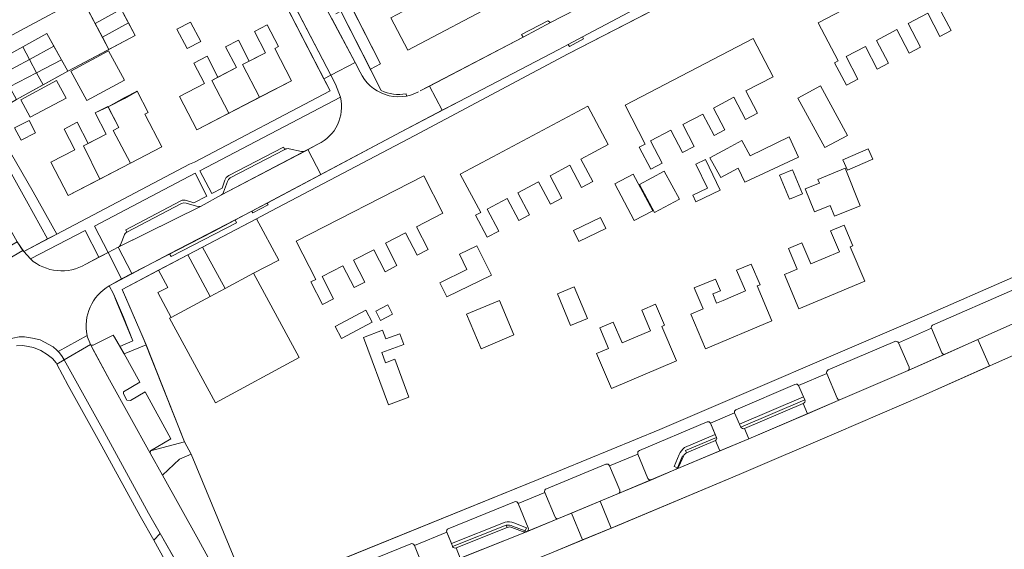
# Model space of a CAD drawing. Header units: metres. Extents: x 209813 to 223847, y 571801 to 587119.
# Tile 35 of 256: x 213603 to 213779, y 573504 to 573599. Entities that reach past the tile are written whole.
import ezdxf

# ---------------------------------------------------------------- set-up
doc = ezdxf.new("R2010")
doc.units = ezdxf.units.M
for name, color, linetype, lineweight in [('B-RO-GR-BEPLANTING_CULTUUR_HEESTERS-GV', 8, 'Continuous', 0), ('B-RO-GR-BEPLANTING_CULTUUR_ROOS-GV', 8, 'Continuous', 0), ('B-RO-GR-GROENVOORZIENING-GV', 8, 'Continuous', 0), ('B-RO-GR-HAAG-GV', 8, 'Continuous', 0), ('B-RO-OG-BEBOUWING-GV', 8, 'Continuous', 0), ('B-RO-OG-TERREIN_CULTUURSCHEIDING-GV', 8, 'Continuous', 0), ('B-RO-OG-TERREIN_ERF-GV', 8, 'Continuous', 0), ('B-RO-VH-VERHARDING_BETONSTRAATSTEEN-GV', 8, 'Continuous', 0), ('B-RO-VH-VERHARDING_OPEN-GV', 8, 'Continuous', 0), ('B-RO-VH-VERHARDING_STRAATBAKSTEEN-GV', 8, 'Continuous', 0), ('B-RO-VH-VERHARDING_TEGEL-GV', 8, 'Continuous', 0)]:
    doc.layers.add(name, color=color, linetype=linetype, lineweight=lineweight)

msp = doc.modelspace()

# ---------------------------------------------------------------- linework, layer by layer
at = {"layer": 'B-RO-GR-BEPLANTING_CULTUUR_HEESTERS-GV', "flags": 128}
msp.add_lwpolyline([(213660.058, 573600.577), (213665.332, 573590.221), (213667.149, 573591.147), (213661.851, 573601.551)], close=True, dxfattribs=at)
for points in [[(213659.964, 573585.191), (213634.879, 573572.038), (213636.975, 573567.988), (213638.846, 573568.966), (213639.326, 573570.372)], [(213640.028, 573571.207), (213649.82, 573576.273), (213650.025, 573575.862)], [(213650.841, 573575.994), (213653.026, 573575.513), (213653.354, 573575.492), (213653.672, 573575.576), (213655.955, 573576.819)], [(213632.494, 573566.756), (213633.808, 573566.346), (213636.101, 573567.516), (213634.01, 573571.63), (213616.014, 573562.168), (213618.483, 573557.434), (213620.276, 573558.426), (213620.521, 573558.54)], [(213621.816, 573561.092), (213621.622, 573561.52), (213631.493, 573566.669)], [(213614.464, 573555.356), (213616.82, 573556.635), (213614.385, 573561.398), (213604.581, 573556.287)], [(213620.521, 573558.54), (213620.695, 573558.807), (213620.831, 573559.094), (213621.338, 573560.468)], [(213741.184, 573533.88), (213730.593, 573529.33)], [(213730.404, 573528.766), (213731.29, 573526.759), (213742.681, 573531.656), (213741.812, 573533.646)], [(213725.521, 573527.164), (213713.391, 573522.063)], [(213721.418, 573522.586), (213726.946, 573524.944), (213726.079, 573526.938)], [(213721.824, 573521.634), (213721.653, 573522.034)], [(213713.131, 573521.424), (213714.868, 573517.08)], [(213715.538, 573516.822), (213719.98, 573518.706), (213720.292, 573518.96), (213720.501, 573519.304), (213721.241, 573521.033)], [(213721.074, 573521.129), (213720.17, 573518.943), (213719.615, 573519.173), (213720.516, 573521.35)], [(213691.09, 573512.896), (213679.243, 573508.076)], [(213693.516, 573508.204), (213691.725, 573512.61)], [(213678.985, 573507.454), (213679.795, 573505.445), (213689.391, 573509.27)], [(213689.613, 573508.713), (213689.78, 573508.295)], [(213690.617, 573508.309), (213692.499, 573507.593)], [(213690.948, 573509.11), (213693.189, 573508.257), (213692.975, 573507.697), (213690.735, 573508.549)], [(213693.242, 573507.548), (213693.304, 573507.573)]]:
    msp.add_lwpolyline(points, dxfattribs=at)
at = {"layer": 'B-RO-GR-BEPLANTING_CULTUUR_HEESTERS-GV'}
for points in [[(213655.955, 573576.819, 0.3581122), (213659.964, 573585.191)], [(213650.025, 573575.862, -0.1766071), (213650.841, 573575.994)], [(213639.326, 573570.372, -0.2193613), (213640.028, 573571.207)], [(213631.493, 573566.669, -0.2167953), (213632.494, 573566.756)], [(213621.338, 573560.468, -0.2345735), (213621.816, 573561.092)], [(213720.516, 573521.35, -0.1252177), (213721.418, 573522.586)], [(213721.241, 573521.033, -0.1773753), (213721.824, 573521.634)], [(213714.868, 573517.08, 0.3932007), (213715.538, 573516.822)], [(213691.725, 573512.61, 0.4557428), (213691.09, 573512.896)], [(213690.735, 573508.549, 0.1494073), (213689.613, 573508.713)], [(213692.499, 573507.593, 0.2060638), (213693.242, 573507.548)]]:
    msp.add_lwpolyline(points, format="xyb", dxfattribs=at)
at = {"layer": 'B-RO-GR-BEPLANTING_CULTUUR_ROOS-GV', "flags": 128}
for points in [[(213775.185, 573542.488), (213782.762, 573545.885)], [(213765.557, 573543.908), (213767.436, 573539.515)], [(213759.017, 573541.558), (213747.122, 573536.452)], [(213761.575, 573536.956), (213759.681, 573541.298)], [(213768.003, 573539.268), (213775.185, 573542.488)], [(213746.875, 573535.811), (213748.748, 573531.406)], [(213749.333, 573531.146), (213761.381, 573536.354)], [(213707.412, 573519.585), (213696.775, 573515.219)], [(213709.865, 573514.939), (213708.038, 573519.326)], [(213696.496, 573514.56), (213698.331, 573510.15)], [(213698.933, 573509.877), (213709.668, 573514.342)], [(213672.549, 573505.356), (213642.887, 573493.31)], [(213674.946, 573500.757), (213673.197, 573505.101)]]:
    msp.add_lwpolyline(points, dxfattribs=at)
at = {"layer": 'B-RO-GR-BEPLANTING_CULTUUR_ROOS-GV'}
for points in [[(213759.681, 573541.298, 0.3906441), (213759.017, 573541.558)], [(213767.436, 573539.515, 0.3944988), (213768.003, 573539.268)], [(213761.381, 573536.354, 0.3499688), (213761.575, 573536.956)], [(213696.775, 573515.219, 0.4653272), (213696.496, 573514.56)], [(213709.668, 573514.342, 0.3501005), (213709.865, 573514.939)], [(213673.197, 573505.101, 0.4461313), (213672.549, 573505.356)]]:
    msp.add_lwpolyline(points, format="xyb", dxfattribs=at)
at = {"layer": 'B-RO-GR-GROENVOORZIENING-GV', "flags": 128}
for points in [[(213658.463, 573599.256), (213662.585, 573591.409)], [(213667.281, 573586.394), (213660.058, 573600.577), (213659.184, 573600.103)], [(213662.585, 573591.409), (213663.484, 573589.696)], [(213671.763, 573585.417), (213671.691, 573585.81)], [(213720.516, 573521.35), (213719.615, 573519.173), (213720.17, 573518.943)], [(213720.17, 573518.943), (213721.074, 573521.129)], [(213689.391, 573509.27), (213679.795, 573505.445), (213679.993, 573504.955)], [(213680.016, 573504.887), (213689.613, 573508.713)]]:
    msp.add_lwpolyline(points, dxfattribs=at)
at = {"layer": 'B-RO-GR-GROENVOORZIENING-GV'}
msp.add_lwpolyline([(213671.691, 573585.81, -0.1579955), (213667.281, 573586.394)], format="xyb", dxfattribs=at)
at = {"layer": 'B-RO-GR-GROENVOORZIENING-GV', "flags": 128}
msp.add_lwpolyline([(213742.681, 573531.656), (213731.29, 573526.759), (213731.518, 573526.241), (213742.922, 573531.104)], close=True, dxfattribs=at)
at = {"layer": 'B-RO-GR-HAAG-GV', "flags": 128}
for points in [[(213721.653, 573522.034), (213727.184, 573524.393), (213726.946, 573524.944), (213721.418, 573522.586)], [(213690.735, 573508.549), (213692.975, 573507.697)], [(213692.975, 573507.697), (213693.189, 573508.257), (213690.948, 573509.11)]]:
    msp.add_lwpolyline(points, dxfattribs=at)
at = {"layer": 'B-RO-GR-HAAG-GV'}
for points in [[(213690.948, 573509.11, 0.1320344), (213689.391, 573509.27)], [(213679.993, 573504.955, 0.0485236), (213680.016, 573504.887)]]:
    msp.add_lwpolyline(points, format="xyb", dxfattribs=at)
at = {"layer": 'B-RO-OG-BEBOUWING-GV', "flags": 128}
for points in [[(213616.149, 573598.396), (213620.784, 573600.968), (213619.632, 573603.138), (213614.954, 573600.648)], [(213633.197, 573598.646), (213630.767, 573597.364), (213632.602, 573593.886), (213635.032, 573595.168)], [(213643.688, 573591.656), (213641.743, 573595.408), (213639.46, 573594.224), (213641.384, 573590.513), (213637.006, 573588.192), (213640.029, 573582.354), (213645.511, 573585.195), (213642.484, 573591.032)], [(213614.674, 573584.594), (213621.384, 573588.226), (213618.527, 573593.505), (213611.817, 573589.873)], [(213604.561, 573581.623), (213610.95, 573585.028), (213609.277, 573588.167), (213602.888, 573584.762)], [(213601.775, 573579.705), (213602.931, 573577.504), (213605.521, 573578.865), (213604.365, 573581.066)]]:
    msp.add_lwpolyline(points, close=True, dxfattribs=at)
for points in [[(213616.149, 573598.396), (213617.448, 573595.948), (213622.086, 573598.514), (213620.784, 573600.968)], [(213617.448, 573595.948), (213618.612, 573593.757), (213623.294, 573596.243), (213622.086, 573598.514)], [(213645.511, 573585.195), (213651.225, 573588.158), (213648.232, 573593.93), (213648.901, 573594.277), (213646.901, 573598.134), (213644.619, 573596.951), (213646.586, 573593.159), (213642.484, 573591.032)], [(213604.423, 573591.958), (213608.799, 573594.307), (213607.531, 573596.6), (213603.222, 573594.215)], [(213604.423, 573591.958), (213603.222, 573594.215), (213598.354, 573591.521), (213599.559, 573589.347)], [(213605.697, 573589.566), (213610.142, 573591.877), (213608.799, 573594.307)], [(213605.697, 573589.566), (213604.423, 573591.958), (213599.559, 573589.347), (213600.837, 573587.038)], [(213637.006, 573588.192), (213638.09, 573588.805), (213636.155, 573592.537), (213633.794, 573591.313), (213635.705, 573587.626), (213631.225, 573585.303), (213634.296, 573579.38), (213640.029, 573582.354)], [(213605.697, 573589.566), (213606.85, 573587.4), (213611.27, 573589.844), (213610.142, 573591.877)], [(213605.697, 573589.566), (213600.837, 573587.038), (213602.093, 573584.765), (213606.85, 573587.4)], [(213619.374, 573579.265), (213622.471, 573573.392), (213628.086, 573576.305), (213625.041, 573582.172), (213625.633, 573582.48), (213623.662, 573586.277), (213621.415, 573584.978), (213618.498, 573583.464), (213620.411, 573579.778)], [(213619.374, 573579.265), (213620.411, 573579.778), (213618.443, 573583.569), (213616.161, 573582.385), (213618.127, 573578.596), (213614.095, 573576.527), (213616.993, 573570.55), (213622.471, 573573.392)], [(213614.095, 573576.527), (213614.913, 573576.928), (213612.944, 573580.72), (213610.623, 573579.516), (213612.546, 573575.81), (213608.244, 573573.577), (213611.339, 573567.614), (213616.993, 573570.55)]]:
    msp.add_lwpolyline(points, dxfattribs=at)
at = {"layer": 'B-RO-OG-TERREIN_CULTUURSCHEIDING-GV', "flags": 128}
for points in [[(213591.611, 573578.377), (213602.213, 573559.359), (213603.399, 573557.607), (213607.621, 573559.891), (213603.922, 573566.656), (213595.804, 573581.141), (213592.13, 573579.073), (213591.71, 573578.743)], [(213625.257, 573540.961), (213621.319, 573539.315), (213624.158, 573534.25), (213621.222, 573532.536), (213621.216, 573532.159), (213621.844, 573531.078), (213622.479, 573530.971), (213625.102, 573532.544), (213629.685, 573524.151), (213626.055, 573522.02), (213632.106, 573523.621)], [(213643.873, 573495.971), (213633.295, 573521.419), (213631.218, 573520.515), (213628.16, 573517.642), (213634.632, 573506.07), (213640.84, 573494.739)]]:
    msp.add_lwpolyline(points, close=True, dxfattribs=at)
at = {"layer": 'B-RO-OG-TERREIN_CULTUURSCHEIDING-GV'}
for points in [[(213618.688, 573551.486, 0.3235185), (213614.72, 573542.624)], [(213614.72, 573542.624, 0.0105291), (213614.791, 573542.312)]]:
    msp.add_lwpolyline(points, format="xyb", dxfattribs=at)
at = {"layer": 'B-RO-OG-TERREIN_CULTUURSCHEIDING-GV', "flags": 128}
msp.add_lwpolyline([(213614.791, 573542.312), (213615.368, 573540.911), (213615.797, 573540.911), (213619.355, 573542.648), (213619.59, 573542.339), (213620.562, 573540.64), (213622.869, 573541.678), (213619.977, 573548.681), (213619.418, 573550.067), (213618.688, 573551.486)], dxfattribs=at)
at = {"layer": 'B-RO-OG-TERREIN_ERF-GV', "flags": 128}
for points in [[(213588.358, 573726.057), (213578.731, 573722.943), (213566.88, 573718.495), (213542.682, 573709.866), (213547.271, 573696.437), (213550.016, 573688.161), (213553.871, 573677.046), (213557.262, 573666.626), (213563.425, 573648.657), (213567.17, 573637.668), (213568.774, 573632.701), (213572.464, 573626.199), (213581.401, 573610.407), (213590.363, 573594.444), (213592.119, 573591.341), (213602.829, 573597.11), (213613.693, 573603.018), (213618.375, 573605.505), (213623.294, 573596.243), (213611.27, 573589.844), (213602.093, 573584.765)], [(213602.093, 573584.765), (213597.388, 573582.009), (213601.061, 573575.292), (213605.061, 573568.305), (213609.295, 573560.732), (213633.029, 573573.239), (213633.907, 573573.621), (213658.16, 573586.325), (213644.656, 573612.444), (213643.586, 573614.401), (213629.878, 573640.82), (213629.128, 573642.142), (213620.129, 573659.424), (213616.15, 573668.412), (213610.742, 573682.262), (213596.827, 573721.893), (213596.094, 573723.819)], [(213644.34, 573635.861), (213644.671, 573635.291), (213667.149, 573591.147), (213665.332, 573590.221), (213667.281, 573586.394)], [(213674.215, 573586.325), (213692.606, 573595.96), (213692.329, 573596.402), (213697.003, 573598.865), (213697.511, 573598.53), (213708.854, 573604.473), (213708.576, 573604.933), (213712.523, 573607.03), (213712.787, 573606.534), (213730.558, 573615.845)], [(213734.944, 573610.664), (213700.656, 573592.942), (213673.265, 573578.363), (213647.538, 573564.824), (213644.969, 573563.451), (213648.951, 573556.093), (213644.452, 573553.731), (213652.592, 573538.65), (213637.633, 573530.576), (213629.464, 573545.712), (213629.712, 573545.845), (213627.346, 573550.284), (213629.156, 573551.213), (213627.501, 573554.274), (213620.971, 573550.855), (213624.76, 573542.211), (213632.106, 573523.621), (213633.295, 573521.419), (213643.873, 573495.971), (213695.32, 573516.871), (213717.026, 573525.827), (213764.249, 573546.092), (213780.016, 573553)], [(213836.581, 573564.734), (213788.411, 573542.732), (213764.084, 573531.891), (213748.582, 573525.203), (213731.213, 573517.782), (213709.507, 573508.668), (213697.677, 573503.775), (213679.907, 573496.586), (213658.776, 573488.112), (213660.22, 573484.492), (213659.591, 573484.184), (213658.283, 573483.194), (213657.173, 573481.803), (213656.159, 573480.011), (213655.65, 573478.915), (213655.238, 573477.318), (213655.128, 573475.919), (213655.313, 573474.017), (213655.71, 573472.102), (213660.874, 573458.799), (213666.923, 573443.547)]]:
    msp.add_lwpolyline(points, dxfattribs=at)
for points in [[(213673.921, 573606.414), (213677.109, 573608.092), (213676.943, 573608.407), (213679.118, 573609.553), (213681.127, 573605.739), (213684.078, 573607.293), (213682.034, 573611.174), (213684.35, 573612.394), (213686.374, 573608.55), (213685.701, 573608.196), (213688.737, 573602.431), (213672.014, 573593.624), (213668.971, 573599.402), (213673.481, 573601.778), (213671.521, 573605.5), (213673.777, 573606.688)], [(213751.024, 573601.494), (213768.11, 573610.49), (213771.664, 573603.74), (213766.897, 573601.23), (213769.066, 573597.111), (213767.067, 573596.058), (213764.889, 573600.196), (213761.383, 573598.351), (213763.604, 573594.133), (213761.605, 573593.081), (213759.394, 573597.281), (213755.753, 573595.364), (213757.899, 573591.287), (213755.88, 573590.224), (213753.754, 573594.263), (213750.311, 573592.45), (213752.416, 573588.451), (213750.358, 573587.367), (213748.252, 573591.367), (213748.921, 573591.719), (213745.348, 573598.506)], [(213632.602, 573593.886), (213630.767, 573597.364), (213633.197, 573598.646), (213635.032, 573595.168)], [(213638.09, 573588.805), (213641.384, 573590.513), (213639.46, 573594.224), (213641.743, 573595.408), (213643.688, 573591.656), (213646.586, 573593.159), (213644.619, 573596.951), (213646.901, 573598.134), (213648.901, 573594.277), (213648.232, 573593.93), (213651.225, 573588.158), (213634.296, 573579.38), (213631.225, 573585.303), (213635.705, 573587.626), (213633.794, 573591.313), (213636.155, 573592.537)], [(213719.008, 573579.316), (213715.399, 573577.433), (213717.483, 573573.439), (213715.401, 573572.352), (213713.355, 573576.272), (213714.443, 573576.839), (213710.823, 573583.775), (213733.686, 573595.708), (213737.262, 573588.857), (213732.427, 573586.333), (213734.503, 573582.356), (213732.341, 573581.228), (213730.274, 573585.189), (213726.606, 573583.274), (213728.649, 573579.359), (213726.725, 573578.355), (213724.733, 573582.173), (213721.142, 573580.298), (213723.185, 573576.384), (213721.105, 573575.298)], [(213618.527, 573593.505), (213621.384, 573588.226), (213614.674, 573584.594), (213611.817, 573589.873)], [(213609.277, 573588.167), (213610.95, 573585.028), (213604.561, 573581.623), (213602.888, 573584.762)], [(213741.707, 573585.023), (213745.736, 573587.218), (213750.55, 573578.381), (213746.521, 573576.186)], [(213622.471, 573573.392), (213611.339, 573567.614), (213608.244, 573573.577), (213612.546, 573575.81), (213610.623, 573579.516), (213612.944, 573580.72), (213614.913, 573576.928), (213618.127, 573578.596), (213616.161, 573582.385), (213618.498, 573583.464), (213621.36, 573585.083), (213623.662, 573586.277), (213625.633, 573582.48), (213625.041, 573582.172), (213628.086, 573576.305)], [(213687.187, 573574.555), (213704.155, 573583.592), (213707.806, 573576.735), (213702.905, 573574.126), (213705.041, 573570.113), (213703.066, 573569.061), (213700.946, 573573.042), (213697.431, 573571.171), (213699.557, 573567.178), (213697.483, 573566.073), (213695.359, 573570.061), (213691.651, 573568.086), (213693.736, 573564.17), (213691.877, 573563.18), (213689.788, 573567.102), (213686.217, 573565.2), (213688.301, 573561.287), (213686.208, 573560.173), (213684.106, 573564.121), (213685.034, 573564.615), (213681.385, 573571.468)], [(213605.521, 573578.865), (213602.931, 573577.504), (213601.775, 573579.705), (213604.365, 573581.066)], [(213729.065, 573576.054), (213731.696, 573577.476), (213733.191, 573574.711), (213740.119, 573578.134), (213741.827, 573574.509), (213732.239, 573569.992), (213731.044, 573572.529), (213727.908, 573570.834), (213725.986, 573574.389)], [(213755.078, 573574.14), (213750.567, 573572.16), (213749.749, 573574.024), (213754.26, 573576.004)], [(213725.226, 573574.059), (213727.827, 573568.604), (213723.482, 573566.532), (213722.926, 573567.697), (213725.527, 573568.937), (213723.481, 573573.227)], [(213665.942, 573557.919), (213662.321, 573556.06), (213664.328, 573552.153), (213662.418, 573551.172), (213660.409, 573555.083), (213656.689, 573553.173), (213658.746, 573549.168), (213656.776, 573548.157), (213654.707, 573552.184), (213655.583, 573552.634), (213652.079, 573559.458), (213674.857, 573571.155), (213678.295, 573564.461), (213673.581, 573562.04), (213675.675, 573557.964), (213673.684, 573556.942), (213671.624, 573560.954), (213668.023, 573559.105), (213670.081, 573555.099), (213667.952, 573554.005)], [(213708.991, 573569.708), (213712.269, 573571.455), (213715.759, 573564.906), (213712.481, 573563.159)], [(213716.086, 573564.602), (213713.394, 573569.592), (213717.839, 573571.99), (213720.531, 573567)], [(213742.508, 573567.957), (213740.209, 573566.996), (213738.425, 573571.263), (213740.724, 573572.224)], [(213745.536, 573569.821), (213745.253, 573570.524), (213750.145, 573572.493), (213752.84, 573565.797), (213748.244, 573563.947), (213747.491, 573565.818), (213744.678, 573564.686), (213743.019, 573568.808)], [(213707.399, 573561.748), (213702.584, 573559.404), (213701.627, 573561.371), (213706.442, 573563.715)], [(213747.713, 573549.826), (213741.896, 573547.374), (213739.305, 573553.523), (213741.564, 573554.474), (213740.02, 573558.137), (213742.416, 573559.146), (213743.994, 573555.401), (213749.112, 573557.557), (213747.526, 573561.32), (213749.959, 573562.345), (213751.51, 573558.665), (213751.048, 573558.47), (213753.639, 573552.321)], [(213682.569, 573554.379), (213681.229, 573557.121), (213684.373, 573558.659), (213686.946, 573553.397), (213678.976, 573549.5), (213677.744, 573552.02)], [(213728.329, 573548.88), (213732.32, 573550.572), (213730.754, 573554.27), (213733.377, 573555.381), (213734.94, 573551.689), (213734.41, 573551.465), (213737.054, 573545.222), (213725.216, 573540.21), (213722.587, 573546.419), (213724.787, 573547.35), (213723.195, 573551.109), (213726.959, 573552.702), (213727.848, 573550.604), (213726.496, 573550.031), (213727.187, 573548.398)], [(213704.112, 573545.644), (213701.106, 573544.389), (213698.735, 573550.068), (213701.741, 573551.323)], [(213666.291, 573546.951), (213668.469, 573548.068), (213669.307, 573546.434), (213667.129, 573545.317)], [(213688.374, 573548.89), (213690.958, 573542.703), (213685.097, 573540.255), (213682.513, 573546.442)], [(213711.572, 573541.82), (213715.399, 573543.463), (213713.815, 573547.154), (213716.265, 573548.205), (213717.879, 573544.445), (213717.368, 573544.226), (213719.998, 573538.097), (213708.391, 573533.116), (213705.702, 573539.382), (213707.86, 573540.308), (213706.293, 573543.958), (213708.7, 573544.991), (213710.296, 573541.273)], [(213659.041, 573544.196), (213664.501, 573547.118), (213665.636, 573544.996), (213660.176, 573542.074)], [(213664.08, 573542.26), (213667.492, 573543.536), (213668.069, 573541.993), (213670.56, 573542.925), (213671.275, 573541.013), (213667.368, 573539.551), (213668.044, 573537.744), (213669.673, 573538.353), (213672.214, 573531.56), (213668.589, 573530.204)]]:
    msp.add_lwpolyline(points, close=True, dxfattribs=at)
at = {"layer": 'B-RO-VH-VERHARDING_BETONSTRAATSTEEN-GV', "flags": 128}
for points in [[(213663.484, 573589.696), (213662.585, 573591.409), (213658.256, 573589.156), (213659.107, 573587.521), (213659.964, 573585.191)], [(213678.175, 573582.861), (213675.886, 573587.2), (213674.215, 573586.325)], [(213655.955, 573576.819), (213654.138, 573575.83), (213656.497, 573571.383), (213670.85, 573578.996), (213678.175, 573582.861)], [(213650.025, 573575.862), (213640.253, 573570.775), (213639.976, 573570.496), (213639.773, 573570.159), (213639.105, 573568.248), (213638.959, 573567.955), (213638.72, 573567.731), (213653.672, 573575.576), (213653.354, 573575.492), (213653.026, 573575.513), (213650.841, 573575.994)], [(213621.338, 573560.468), (213620.831, 573559.094), (213620.695, 573558.807), (213620.521, 573558.54), (213635.074, 573565.734), (213634.676, 573565.669), (213634.277, 573565.733), (213632.405, 573566.285), (213631.997, 573566.302), (213631.601, 573566.205), (213621.816, 573561.092)], [(213767.436, 573539.515), (213765.557, 573543.908), (213759.681, 573541.298), (213761.575, 573536.956)], [(213614.72, 573542.624), (213609.536, 573539.773), (213609.774, 573539.526), (213610.285, 573538.876), (213610.606, 573538.253), (213615.341, 573540.977)], [(213615.341, 573540.977), (213614.791, 573542.312)], [(213618.726, 573534.684), (213615.711, 573540.291), (213615.341, 573540.977)], [(213761.381, 573536.354), (213768.003, 573539.268)], [(213610.606, 573538.253), (213617.5, 573525.955), (213625.696, 573510.833), (213631.745, 573500.258), (213637.051, 573490.623), (213644.239, 573477.512), (213647.272, 573472.071), (213649.399, 573467.666), (213652.299, 573460.091), (213655.861, 573451.104), (213659.419, 573441.951), (213662.866, 573433.156), (213667.087, 573422.187)], [(213748.748, 573531.406), (213746.875, 573535.811), (213741.812, 573533.646), (213742.922, 573531.104)], [(213742.655, 573530.453), (213732.158, 573525.993), (213732.947, 573524.147), (213743.436, 573528.625)], [(213742.655, 573530.453), (213743.436, 573528.625), (213749.333, 573531.146)], [(213731.518, 573526.241), (213730.404, 573528.766), (213726.079, 573526.938), (213727.184, 573524.393)], [(213626.001, 573521.591), (213628.16, 573517.642), (213631.218, 573520.515), (213633.295, 573521.419), (213632.106, 573523.621), (213626.055, 573522.02)], [(213727.767, 573521.973), (213726.97, 573523.838), (213721.824, 573521.634)], [(213727.767, 573521.973), (213732.947, 573524.147)], [(213721.241, 573521.033), (213720.501, 573519.304), (213720.292, 573518.96), (213719.98, 573518.706), (213727.767, 573521.973)], [(213714.868, 573517.08), (213713.131, 573521.424), (213708.038, 573519.326), (213709.865, 573514.939)], [(213643.07, 573492.174), (213640.84, 573494.739), (213634.632, 573506.07), (213628.16, 573517.642)], [(213709.668, 573514.342), (213715.538, 573516.822)], [(213698.331, 573510.15), (213696.496, 573514.56), (213691.725, 573512.61), (213693.516, 573508.204)], [(213693.304, 573507.573), (213698.933, 573509.877)], [(213689.78, 573508.295), (213680.625, 573504.645)], [(213681.364, 573502.794), (213693.242, 573507.548)], [(213679.993, 573504.955), (213678.985, 573507.454), (213673.197, 573505.101)], [(213674.764, 573500.153), (213681.364, 573502.794), (213680.625, 573504.645)]]:
    msp.add_lwpolyline(points, dxfattribs=at)
for points in [[(213598.982, 573555.383), (213603.264, 573557.806), (213602.213, 573559.359), (213598.176, 573557.027), (213598.892, 573555.693)], [(213620.276, 573558.426), (213618.483, 573557.434), (213620.839, 573552.734), (213622.716, 573553.704)], [(213621.319, 573539.315), (213619.59, 573542.339), (213619.355, 573542.648), (213615.797, 573540.911), (213615.368, 573540.911), (213618.726, 573534.684), (213626.001, 573521.591), (213626.055, 573522.02), (213629.685, 573524.151), (213625.102, 573532.544), (213622.479, 573530.971), (213621.844, 573531.078), (213621.216, 573532.159), (213621.222, 573532.536), (213624.158, 573534.25)], [(213708.352, 573508.19), (213706.374, 573512.972), (213701.243, 573510.838), (213703.216, 573506.066)]]:
    msp.add_lwpolyline(points, close=True, dxfattribs=at)
at = {"layer": 'B-RO-VH-VERHARDING_BETONSTRAATSTEEN-GV'}
for points in [[(213742.922, 573531.104, -0.4594923), (213742.655, 573530.453)], [(213749.333, 573531.146, -0.3838238), (213748.748, 573531.406)], [(213727.184, 573524.393, -0.3627207), (213726.97, 573523.838)], [(213698.933, 573509.877, -0.4185635), (213698.331, 573510.15)], [(213690.617, 573508.309, 0.2246498), (213689.78, 573508.295)], [(213693.516, 573508.204, -0.4289902), (213693.304, 573507.573)], [(213680.625, 573504.645, -0.4199517), (213680.016, 573504.887)]]:
    msp.add_lwpolyline(points, format="xyb", dxfattribs=at)
msp.add_arc((213670.385, 573592.9), 7.609, 204.9032, 297.93805, dxfattribs=at)
at = {"layer": 'B-RO-VH-VERHARDING_OPEN-GV', "flags": 128}
for points in [[(213603.222, 573594.215), (213607.531, 573596.6), (213611.27, 573589.844), (213618.612, 573593.757), (213613.693, 573603.018), (213602.829, 573597.11), (213592.119, 573591.341), (213597.388, 573582.009), (213602.093, 573584.765), (213598.354, 573591.521)], [(213627.501, 573554.274), (213629.156, 573551.213), (213627.346, 573550.284), (213629.712, 573545.845), (213636.724, 573549.596), (213632.719, 573557.016)]]:
    msp.add_lwpolyline(points, close=True, dxfattribs=at)
for points in [[(213639.389, 573551.022), (213644.452, 573553.731), (213648.951, 573556.093), (213644.969, 573563.451), (213635.321, 573558.382)], [(213636.724, 573549.596), (213639.389, 573551.022), (213635.321, 573558.382), (213632.719, 573557.016)]]:
    msp.add_lwpolyline(points, dxfattribs=at)
at = {"layer": 'B-RO-VH-VERHARDING_STRAATBAKSTEEN-GV', "flags": 128}
for points in [[(213651.65, 573612.275), (213644.181, 573626.563), (213639.934, 573624.352), (213658.256, 573589.156), (213662.585, 573591.409), (213656.326, 573603.281)], [(213697.511, 573598.53), (213697.003, 573598.865), (213692.329, 573596.402), (213692.606, 573595.96)], [(213703.23, 573595.976), (213700.671, 573594.617), (213700.907, 573594.246), (213703.427, 573595.613)], [(213638.72, 573567.731), (213635.074, 573565.734), (213620.276, 573558.426), (213622.716, 573553.704), (213637.275, 573561.228), (213647.862, 573566.803), (213656.497, 573571.383), (213654.138, 573575.83)], [(213644.144, 573564.845), (213644.312, 573564.561), (213647.05, 573565.994), (213646.893, 573566.293)], [(213629.442, 573557.18), (213629.716, 573556.731), (213641.429, 573562.726), (213641.151, 573563.269)], [(213706.374, 573512.972), (213708.352, 573508.19), (213731.213, 573517.782), (213748.582, 573525.203), (213764.084, 573531.891), (213775.961, 573537.184), (213773.862, 573541.895), (213761.381, 573536.354), (213749.333, 573531.146), (213732.947, 573524.147), (213719.98, 573518.706)], [(213698.933, 573509.877), (213693.242, 573507.548), (213674.764, 573500.153), (213653.603, 573491.658), (213655.547, 573486.816), (213679.907, 573496.586), (213697.677, 573503.775), (213703.216, 573506.066), (213701.243, 573510.838)]]:
    msp.add_lwpolyline(points, close=True, dxfattribs=at)
for points in [[(213703.23, 573595.976), (213714.59, 573602.008), (213727.027, 573608.518)], [(213708.854, 573604.473), (213697.511, 573598.53)], [(213692.606, 573595.96), (213675.886, 573587.2), (213678.175, 573582.861), (213681.203, 573584.458), (213698.849, 573593.649), (213700.671, 573594.617)], [(213604.581, 573556.287), (213603.399, 573557.607), (213603.264, 573557.806), (213598.982, 573555.383), (213599.471, 573553.618), (213599.48, 573552.764), (213599.539, 573552.122), (213599.326, 573550.821), (213598.87, 573549.263), (213598.259, 573548.254), (213597.271, 573546.914)], [(213618.688, 573551.486), (213620.839, 573552.734), (213618.483, 573557.434), (213614.464, 573555.356)], [(213597.271, 573546.914), (213599.941, 573541.845), (213600.326, 573541.905), (213602.589, 573542.362), (213603.561, 573542.344), (213604.958, 573542.153), (213606.352, 573541.819), (213608.631, 573540.591), (213609.332, 573539.985), (213609.536, 573539.773), (213614.72, 573542.624)]]:
    msp.add_lwpolyline(points, dxfattribs=at)
at = {"layer": 'B-RO-VH-VERHARDING_STRAATBAKSTEEN-GV'}
msp.add_lwpolyline([(213614.464, 573555.356, -0.3255269), (213604.581, 573556.287)], format="xyb", dxfattribs=at)
at = {"layer": 'B-RO-VH-VERHARDING_TEGEL-GV', "flags": 128}
for points in [[(213597.747, 573719.273), (213610.742, 573682.262), (213616.15, 573668.412), (213620.129, 573659.424), (213629.128, 573642.142), (213629.878, 573640.82), (213643.586, 573614.401), (213644.656, 573612.444), (213657.027, 573588.516)], [(213658.256, 573589.156), (213630.49, 573642.496)], [(213714.59, 573602.008), (213703.23, 573595.976), (213703.427, 573595.613), (213700.907, 573594.246), (213700.671, 573594.617), (213698.849, 573593.649), (213681.203, 573584.458), (213670.85, 573578.996), (213646.893, 573566.293), (213647.05, 573565.994), (213644.312, 573564.561), (213644.144, 573564.845), (213641.151, 573563.269), (213641.429, 573562.726), (213629.716, 573556.731), (213629.442, 573557.18), (213618.688, 573551.486), (213619.418, 573550.067), (213621.217, 573545.874), (213622.869, 573541.678), (213620.562, 573540.64), (213621.319, 573539.315), (213625.257, 573540.961), (213621.625, 573549.333), (213620.971, 573550.855), (213632.719, 573557.016), (213644.969, 573563.451), (213647.538, 573564.824), (213673.265, 573578.363), (213700.656, 573592.942), (213737.099, 573611.778)], [(213639.326, 573570.372), (213638.846, 573568.966), (213636.975, 573567.988), (213634.879, 573572.038), (213659.964, 573585.191), (213659.107, 573587.521), (213658.256, 573589.156), (213657.027, 573588.516), (213658.16, 573586.325), (213633.907, 573573.621), (213633.029, 573573.239), (213609.295, 573560.732), (213603.399, 573557.607), (213604.581, 573556.287), (213614.385, 573561.398), (213616.82, 573556.635), (213618.483, 573557.434)], [(213844.722, 573587.573), (213846.273, 573583.826), (213818.12, 573570.634), (213800.298, 573562.247), (213780.016, 573553), (213764.249, 573546.092), (213717.026, 573525.827), (213695.32, 573516.871), (213640.84, 573494.739), (213642.691, 573492.613)], [(213595.804, 573581.141), (213603.922, 573566.656), (213607.621, 573559.891), (213609.295, 573560.732), (213605.061, 573568.305), (213601.061, 573575.292)], [(213631.493, 573566.669), (213621.622, 573561.52), (213621.845, 573561.094), (213631.601, 573566.205), (213631.997, 573566.302), (213632.405, 573566.285), (213634.277, 573565.733), (213634.676, 573565.669), (213635.074, 573565.734), (213638.72, 573567.731), (213638.959, 573567.955), (213639.105, 573568.248), (213639.773, 573570.159), (213639.976, 573570.496), (213640.253, 573570.775), (213650.025, 573575.862), (213649.82, 573576.273), (213640.028, 573571.207)], [(213618.483, 573557.434), (213616.014, 573562.168), (213634.01, 573571.63), (213636.101, 573567.516), (213633.808, 573566.346), (213632.494, 573566.756)], [(213765.759, 573544.455), (213780.464, 573550.903)], [(213759.681, 573541.298), (213765.557, 573543.908)], [(213610.606, 573538.253), (213610.285, 573538.876), (213609.774, 573539.526), (213609.332, 573539.985), (213608.631, 573540.591), (213606.352, 573541.819), (213604.958, 573542.153), (213603.561, 573542.344), (213602.589, 573542.362)], [(213602.109, 573540.781), (213603.249, 573540.831), (213605.164, 573540.44), (213606.436, 573539.919), (213607.61, 573539.233), (213608.522, 573538.505), (213609.172, 573537.734), (213609.307, 573537.506)], [(213627.75, 573507.242), (213625.696, 573510.833), (213617.5, 573525.955), (213610.606, 573538.253), (213609.307, 573537.506), (213611.329, 573533.684), (213616.706, 573524.047), (213624.192, 573510.338), (213626.629, 573506.023)], [(213741.812, 573533.646), (213746.875, 573535.811)], [(213742.922, 573531.104), (213731.518, 573526.241)], [(213732.158, 573525.993), (213742.655, 573530.453)], [(213726.079, 573526.938), (213730.404, 573528.766)], [(213727.184, 573524.393), (213721.653, 573522.034), (213721.824, 573521.634)], [(213721.824, 573521.634), (213726.97, 573523.838)], [(213708.038, 573519.326), (213713.131, 573521.424)], [(213691.725, 573512.61), (213696.496, 573514.56)], [(213680.625, 573504.645), (213689.78, 573508.295), (213689.613, 573508.713), (213680.016, 573504.887)], [(213673.197, 573505.101), (213678.985, 573507.454)]]:
    msp.add_lwpolyline(points, dxfattribs=at)
at = {"layer": 'B-RO-VH-VERHARDING_TEGEL-GV'}
for points in [[(213765.557, 573543.908, -0.3944266), (213765.759, 573544.455)], [(213746.875, 573535.811, -0.4036369), (213747.122, 573536.452)], [(213741.184, 573533.88, -0.4673483), (213741.812, 573533.646)], [(213730.404, 573528.766, -0.3631034), (213730.593, 573529.33)], [(213725.521, 573527.164, -0.3726079), (213726.079, 573526.938)], [(213731.518, 573526.241, 0.3874474), (213732.158, 573525.993)], [(213713.131, 573521.424, -0.4118284), (213713.391, 573522.063)], [(213707.412, 573519.585, -0.4712163), (213708.038, 573519.326)], [(213678.985, 573507.454, -0.4820664), (213679.243, 573508.076)]]:
    msp.add_lwpolyline(points, format="xyb", dxfattribs=at)
at = {"layer": 'B-RO-VH-VERHARDING_TEGEL-GV', "flags": 128}
msp.add_lwpolyline([(213626.629, 573506.023), (213629.502, 573500.869), (213630.691, 573501.037), (213631.292, 573501.05), (213627.75, 573507.242)], close=True, dxfattribs=at)

doc.saveas('drawing.dxf')
